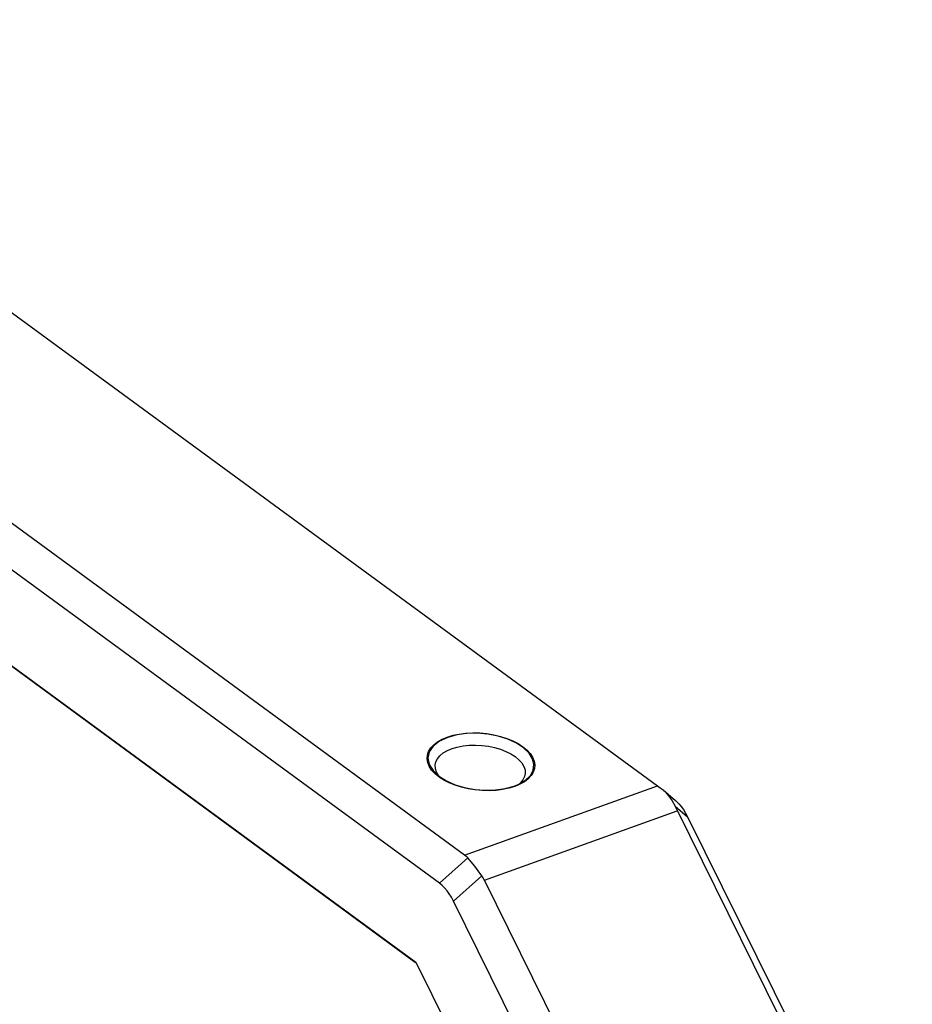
# Model space of a CAD drawing. Extents: x 0 to 420, y 0 to 297.
# Tile 37 of 48: x 368 to 383, y 164 to 181. Entities that reach past the tile are written whole.
import ezdxf

# ---------------------------------------------------------------- set-up
doc = ezdxf.new("R2010")
doc.units = 0
doc.header["$LTSCALE"] = 23.1
doc.layers.get('0').update_dxf_attribs({"linetype": 'CONTINUOUS'})

msp = doc.modelspace()

# ---------------------------------------------------------------- linework, layer by layer
at = {"color": 7, "linetype": 'CONTINUOUS'}
for p, q in [((360.888, 180.706), (378.59, 167.736)), ((375.325, 166.56), (357.637, 179.52)), ((374.898, 166.085), (357.292, 178.984)), ((357.402, 177.278), (374.499, 164.752)), ((357.616, 177.114), (374.472, 164.763)), ((374.889, 167.886), (374.861, 167.908)), ((374.922, 167.865), (374.884, 167.909)), ((374.971, 167.833), (374.889, 167.886)), ((375.325, 166.56), (378.59, 167.736)), ((376.27, 167.786), (376.218, 167.743)), ((376.283, 167.773), (376.259, 167.761)), ((376.312, 167.837), (376.27, 167.786)), ((378.65, 167.692), (378.683, 167.665)), ((378.683, 167.665), (378.894, 167.487)), ((378.887, 167.392), (379.1, 167.212)), ((375.66, 166.137), (378.925, 167.312)), ((379.1, 167.212), (382.903, 159.517)), ((375.378, 166.514), (374.898, 166.085)), ((375.615, 166.214), (375.135, 165.785)), ((379.531, 158.305), (375.66, 166.137)), ((378.939, 158.09), (375.135, 165.785)), ((374.472, 164.763), (374.506, 164.739)), ((374.499, 164.752), (376.452, 160.8))]:
    msp.add_line(p, q, dxfattribs=at)
at = {"color": 2, "linetype": 'CONTINUOUS'}
for points in [[(375.039, 168.554), (374.9, 168.489), (374.793, 168.406), (374.727, 168.31), (374.704, 168.205), (374.725, 168.098), (374.79, 167.992), (374.897, 167.893)], [(376.244, 167.765), (376.355, 167.831), (376.437, 167.912), (376.485, 168), (376.497, 168.096), (376.473, 168.193), (376.415, 168.287), (376.323, 168.377), (376.201, 168.457), (376.057, 168.523), (375.893, 168.575), (375.716, 168.609), (375.538, 168.624), (375.36, 168.619), (375.191, 168.596), (375.039, 168.554)], [(374.897, 167.893), (375.018, 167.818), (375.164, 167.754), (375.325, 167.706), (375.499, 167.674), (375.674, 167.66), (375.85, 167.665), (376.012, 167.689), (376.162, 167.731)], [(376.162, 167.731), (376.174, 167.735), (376.189, 167.741), (376.203, 167.746), (376.217, 167.752), (376.23, 167.758), (376.244, 167.765)]]:
    msp.add_lwpolyline(points, dxfattribs=at)
at = {"color": 7, "linetype": 'CONTINUOUS'}
for points in [[(374.942, 168.523), (375.03, 168.56), (375.128, 168.59)], [(375.128, 168.59), (375.233, 168.612), (375.345, 168.626), (375.462, 168.632), (375.581, 168.63), (375.7, 168.619), (375.818, 168.6), (375.931, 168.573), (376.039, 168.539), (376.14, 168.498), (376.231, 168.451), (376.312, 168.398)], [(374.699, 168.129), (374.689, 168.194), (374.694, 168.257), (374.715, 168.318), (374.751, 168.376), (374.801, 168.431), (374.865, 168.48), (374.942, 168.523)], [(374.827, 168.088), (374.839, 168.14), (374.866, 168.194), (374.907, 168.245), (374.963, 168.291), (375.032, 168.331), (375.111, 168.365), (375.201, 168.392), (375.298, 168.411), (375.401, 168.423), (375.509, 168.425), (375.617, 168.42), (375.726, 168.406), (375.831, 168.385), (375.931, 168.355), (376.025, 168.319), (376.109, 168.277), (376.183, 168.23)], [(376.312, 168.398), (376.381, 168.341), (376.435, 168.281), (376.476, 168.219), (376.502, 168.155), (376.512, 168.091), (376.507, 168.027), (376.487, 167.966)], [(376.183, 168.23), (376.245, 168.178), (376.294, 168.122), (376.328, 168.065), (376.347, 168.007), (376.35, 167.943)], [(374.766, 168.003), (374.725, 168.066), (374.699, 168.129)], [(374.884, 167.909), (374.849, 167.966), (374.83, 168.024), (374.827, 168.088)], [(374.861, 167.908), (374.821, 167.943), (374.766, 168.003)], [(376.35, 167.943), (376.339, 167.891), (376.312, 167.837)], [(376.487, 167.966), (376.451, 167.908), (376.4, 167.854)], [(376.074, 167.694), (375.968, 167.672), (375.856, 167.658), (375.739, 167.652), (375.621, 167.654), (375.501, 167.665), (375.384, 167.684), (375.27, 167.711), (375.162, 167.746), (375.061, 167.787), (374.971, 167.833)], [(376.259, 167.761), (376.172, 167.724), (376.074, 167.694)], [(376.4, 167.854), (376.336, 167.804), (376.283, 167.773)], [(378.59, 167.736), (378.634, 167.703), (378.65, 167.692)], [(378.683, 167.665), (378.72, 167.632), (378.784, 167.561), (378.839, 167.481), (378.887, 167.392)], [(378.887, 167.392), (378.896, 167.372), (378.905, 167.352), (378.915, 167.332), (382.796, 159.48)], [(378.894, 167.487), (378.908, 167.475), (378.951, 167.433), (378.991, 167.386), (379.03, 167.333), (379.066, 167.275), (379.1, 167.212)], [(375.378, 166.514), (375.365, 166.526), (375.352, 166.538), (375.339, 166.55), (375.325, 166.56)], [(375.615, 166.214), (375.555, 166.298), (375.495, 166.377), (375.435, 166.449), (375.378, 166.514)], [(375.66, 166.137), (375.65, 166.157), (375.639, 166.176), (375.627, 166.196), (375.615, 166.214)], [(375.135, 165.785), (375.101, 165.848), (375.065, 165.906), (375.027, 165.958), (374.986, 166.006), (374.943, 166.048), (374.898, 166.085)]]:
    msp.add_lwpolyline(points, dxfattribs=at)

doc.saveas('drawing.dxf')
